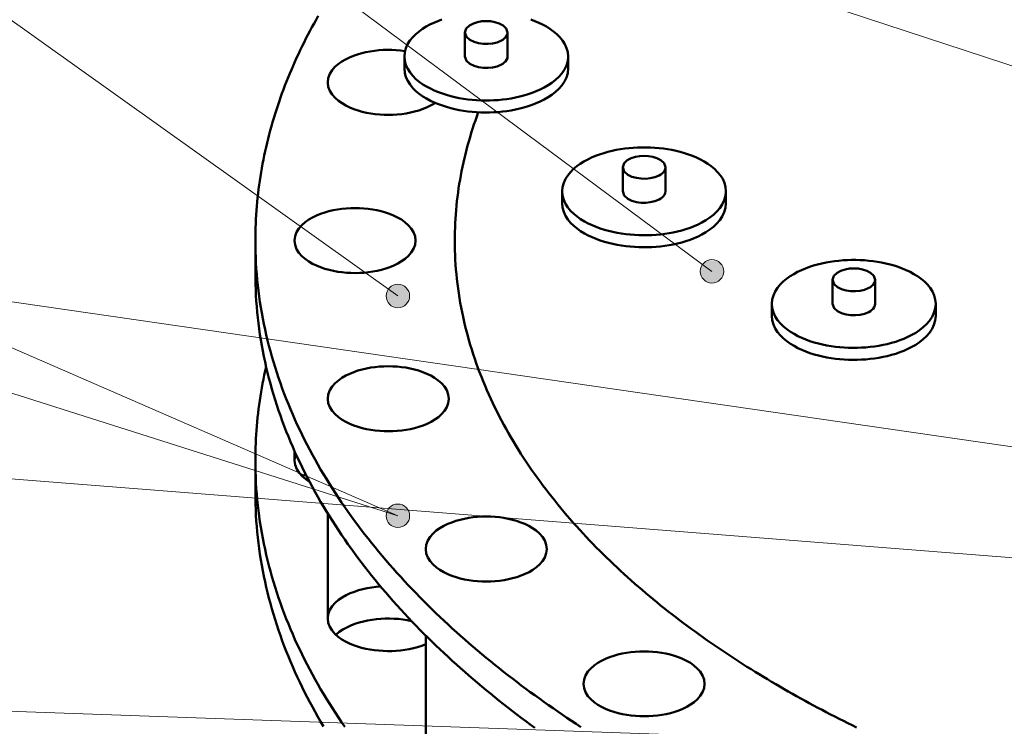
# Model space of a CAD drawing. Header units: millimetres. Extents: x 0 to 841, y 0 to 594.
# Tile 8 of 19: x 221 to 280, y 288 to 330. Entities that reach past the tile are written whole.
import ezdxf

# ---------------------------------------------------------------- set-up
doc = ezdxf.new("R2010")
doc.units = ezdxf.units.MM
for name, color, linetype, lineweight in [('ACH', 7, 'CONTINUOUS', 13), ('COTA', 7, 'CONTINUOUS', 18), ('VIS', 7, 'CONTINUOUS', 50)]:
    doc.layers.add(name, color=color, linetype=linetype, lineweight=lineweight)

msp = doc.modelspace()

# ---------------------------------------------------------------- hatches: boundary and pattern name
at = {"layer": 'ACH'}
h = msp.add_hatch(color=7, dxfattribs=at)
h.dxf.hatch_style = 1
h.paths.add_polyline_path([(262.948, 315.268), (262.814, 315.679), (262.464, 315.933), (262.031, 315.933), (261.681, 315.679), (261.548, 315.268), (261.681, 314.856), (262.031, 314.602), (262.464, 314.602), (262.814, 314.856)])
h = msp.add_hatch(color=7, dxfattribs=at)
h.dxf.hatch_style = 1
h.paths.add_polyline_path([(244.204, 313.799), (244.071, 314.21), (243.721, 314.465), (243.288, 314.465), (242.938, 314.21), (242.804, 313.799), (242.938, 313.387), (243.288, 313.133), (243.721, 313.133), (244.071, 313.387)])
h = msp.add_hatch(color=7, dxfattribs=at)
h.dxf.hatch_style = 1
h.paths.add_polyline_path([(244.204, 300.676), (244.071, 301.087), (243.721, 301.342), (243.288, 301.342), (242.938, 301.087), (242.804, 300.676), (242.938, 300.264), (243.288, 300.01), (243.721, 300.01), (244.071, 300.264)])
h = msp.add_hatch(color=7, dxfattribs=at)
h.dxf.hatch_style = 1
h.paths.add_polyline_path([(244.204, 300.676), (244.071, 301.087), (243.721, 301.342), (243.288, 301.342), (242.938, 301.087), (242.804, 300.676), (242.938, 300.264), (243.288, 300.01), (243.721, 300.01), (244.071, 300.264)])

# ---------------------------------------------------------------- linework, layer by layer
at = {"layer": 'COTA'}
for p, q in [((262.248, 315.268), (73.211, 455.71)), ((243.504, 313.799), (73.256, 435.295)), ((326.01, 312.445), (73.8, 395.417)), ((243.504, 300.676), (73.668, 374.594)), ((243.504, 300.676), (73.813, 354.505)), ((327.693, 297.917), (73.959, 334.665)), ((337.851, 293.611), (73.988, 314.447)), ((355.281, 284.252), (73.998, 294.145))]:
    msp.add_line(p, q, dxfattribs=at)
for centre in [(262.248, 315.268), (243.504, 313.799), (243.504, 300.676), (243.504, 300.676)]:
    msp.add_circle(centre, 0.7, dxfattribs=at)
at = {"layer": 'VIS'}
for points in [[(238.75, 330.512), (238.624, 330.29), (238.499, 330.066), (238.377, 329.841), (238.256, 329.616), (238.136, 329.389), (238.019, 329.162), (237.904, 328.933), (237.79, 328.703), (237.679, 328.473), (237.569, 328.242), (237.461, 328.009), (237.356, 327.776), (237.252, 327.542), (237.151, 327.307), (237.051, 327.071), (236.954, 326.834), (236.858, 326.597), (236.765, 326.358), (236.674, 326.119), (236.585, 325.879), (236.499, 325.638), (236.414, 325.396), (236.332, 325.154), (236.252, 324.911), (236.175, 324.667), (236.099, 324.422), (236.026, 324.177), (235.956, 323.931), (235.887, 323.684), (235.822, 323.436), (235.758, 323.188), (235.697, 322.94), (235.639, 322.69), (235.583, 322.441), (235.529, 322.19), (235.478, 321.939), (235.429, 321.688), (235.383, 321.436), (235.34, 321.184), (235.299, 320.931), (235.261, 320.678), (235.225, 320.425), (235.192, 320.171), (235.161, 319.916), (235.133, 319.662), (235.108, 319.407), (235.085, 319.152), (235.065, 318.897), (235.048, 318.642), (235.033, 318.386), (235.021, 318.13), (235.012, 317.874), (235.005, 317.618), (235.001, 317.362), (235, 317.106)], [(246.127, 330.297), (245.887, 330.208), (245.65, 330.109), (245.418, 329.998), (245.192, 329.876), (244.974, 329.74), (244.766, 329.591), (244.569, 329.426), (244.387, 329.245), (244.225, 329.046), (244.087, 328.829), (243.981, 328.596), (243.914, 328.348), (243.891, 328.093)], [(253.666, 328.093), (253.643, 328.348), (253.575, 328.596), (253.469, 328.829), (253.332, 329.046), (253.17, 329.245), (252.988, 329.426), (252.791, 329.591), (252.582, 329.74), (252.364, 329.876), (252.139, 329.998), (251.907, 330.109), (251.67, 330.208), (251.429, 330.297)], [(250.053, 329.527), (249.97, 329.771), (249.78, 329.951), (249.548, 330.073), (249.299, 330.152), (249.04, 330.197), (248.778, 330.212), (248.517, 330.197), (248.258, 330.152), (248.008, 330.073), (247.777, 329.951), (247.587, 329.771), (247.503, 329.527)], [(247.503, 329.527), (247.597, 329.27), (247.804, 329.086), (248.054, 328.964), (248.321, 328.888), (248.597, 328.85), (248.875, 328.845), (249.152, 328.873), (249.423, 328.937), (249.68, 329.043)], [(247.503, 329.527), (247.503, 328.093)], [(249.68, 329.043), (249.772, 329.098), (249.857, 329.162), (249.933, 329.237), (249.996, 329.324), (250.038, 329.422), (250.053, 329.527)], [(250.053, 329.527), (250.053, 328.093)], [(239.319, 326.551), (239.351, 326.808), (239.442, 327.051), (239.579, 327.272), (239.749, 327.468), (239.943, 327.64), (240.155, 327.791), (240.379, 327.923), (240.612, 328.038), (240.853, 328.137), (241.098, 328.222), (241.348, 328.294), (241.601, 328.354), (241.857, 328.402), (242.114, 328.44), (242.372, 328.467), (242.632, 328.483), (242.892, 328.49), (243.152, 328.487), (243.411, 328.473), (243.67, 328.449), (243.928, 328.415)], [(243.928, 328.415), (243.67, 328.449), (243.411, 328.473), (243.152, 328.487), (242.892, 328.49), (242.632, 328.483), (242.372, 328.467), (242.114, 328.44), (241.857, 328.402), (241.601, 328.354), (241.348, 328.294), (241.098, 328.222), (240.853, 328.137), (240.612, 328.038), (240.379, 327.923), (240.155, 327.791), (239.943, 327.64), (239.749, 327.468), (239.579, 327.272), (239.442, 327.051), (239.351, 326.808), (239.319, 326.551)], [(243.891, 328.093), (243.915, 327.835), (243.983, 327.585), (244.092, 327.349), (244.232, 327.13), (244.397, 326.93), (244.582, 326.748), (244.782, 326.582), (244.994, 326.432), (245.215, 326.297), (245.444, 326.174), (245.679, 326.064), (245.919, 325.965), (246.163, 325.876), (246.411, 325.797), (246.661, 325.728), (246.913, 325.667), (247.168, 325.615), (247.424, 325.572), (247.681, 325.536), (247.939, 325.508), (248.198, 325.487), (248.458, 325.475), (248.717, 325.469), (248.977, 325.471), (249.236, 325.48), (249.495, 325.497), (249.754, 325.522), (250.012, 325.554), (250.268, 325.594), (250.523, 325.642), (250.777, 325.698), (251.028, 325.763), (251.277, 325.838), (251.523, 325.922), (251.765, 326.016), (252.002, 326.121), (252.234, 326.237)], [(243.891, 328.093), (243.891, 327.376)], [(247.503, 328.093), (247.597, 327.836), (247.804, 327.652), (248.054, 327.53), (248.321, 327.454), (248.597, 327.415), (248.875, 327.41), (249.152, 327.438), (249.423, 327.502), (249.68, 327.609)], [(249.68, 327.609), (249.772, 327.664), (249.857, 327.728), (249.933, 327.803), (249.996, 327.89), (250.038, 327.987), (250.053, 328.093)], [(252.234, 326.237), (252.471, 326.374), (252.698, 326.526), (252.914, 326.694), (253.113, 326.881), (253.292, 327.087), (253.445, 327.313), (253.564, 327.559), (253.64, 327.821), (253.666, 328.093)], [(253.666, 328.093), (253.666, 327.376)], [(243.891, 327.376), (243.915, 327.118), (243.983, 326.867), (244.092, 326.632), (244.232, 326.413), (244.397, 326.213), (244.582, 326.031), (244.782, 325.865), (244.994, 325.715), (245.215, 325.58), (245.444, 325.457), (245.679, 325.347), (245.919, 325.248), (246.163, 325.159), (246.411, 325.08), (246.661, 325.011), (246.913, 324.95), (247.168, 324.898), (247.424, 324.855), (247.681, 324.819), (247.939, 324.791), (248.198, 324.77), (248.458, 324.757), (248.717, 324.752), (248.977, 324.754), (249.236, 324.763), (249.495, 324.78), (249.754, 324.805), (250.012, 324.837), (250.268, 324.877), (250.523, 324.925), (250.777, 324.981), (251.028, 325.046), (251.277, 325.121), (251.523, 325.205), (251.765, 325.299), (252.002, 325.404), (252.234, 325.52)], [(252.234, 325.52), (252.471, 325.657), (252.698, 325.809), (252.914, 325.977), (253.113, 326.164), (253.292, 326.37), (253.445, 326.596), (253.564, 326.842), (253.64, 327.104), (253.666, 327.376)], [(245.486, 325.179), (245.25, 325.063), (245.007, 324.963), (244.759, 324.877), (244.506, 324.805), (244.25, 324.745), (243.991, 324.696), (243.731, 324.659), (243.469, 324.633), (243.206, 324.617), (242.944, 324.611), (242.681, 324.616), (242.418, 324.631), (242.156, 324.656), (241.896, 324.693), (241.637, 324.74), (241.381, 324.799), (241.127, 324.87), (240.878, 324.955), (240.635, 325.054), (240.398, 325.168), (240.17, 325.3), (239.955, 325.451), (239.758, 325.625), (239.584, 325.822), (239.445, 326.045), (239.352, 326.29), (239.319, 326.551)], [(239.319, 326.551), (239.352, 326.29), (239.445, 326.045), (239.584, 325.822), (239.758, 325.625), (239.955, 325.451), (240.17, 325.3), (240.398, 325.168), (240.635, 325.054), (240.878, 324.955), (241.127, 324.87), (241.381, 324.799), (241.637, 324.74), (241.896, 324.693), (242.156, 324.656), (242.418, 324.631), (242.681, 324.616), (242.944, 324.611), (243.206, 324.617), (243.469, 324.633), (243.731, 324.659), (243.991, 324.696), (244.25, 324.745), (244.506, 324.805), (244.759, 324.877), (245.007, 324.963), (245.25, 325.063), (245.486, 325.179)], [(245.731, 325.324), (245.691, 325.299), (245.651, 325.273), (245.61, 325.249), (245.569, 325.225), (245.528, 325.202), (245.486, 325.179)], [(245.486, 325.179), (245.528, 325.202), (245.569, 325.225), (245.61, 325.249), (245.651, 325.273), (245.691, 325.299), (245.731, 325.324)], [(248.305, 324.764), (248.216, 324.519), (248.129, 324.273), (248.045, 324.026), (247.964, 323.778), (247.885, 323.529), (247.81, 323.279), (247.737, 323.029), (247.667, 322.778), (247.6, 322.525), (247.536, 322.272), (247.475, 322.019), (247.417, 321.765), (247.361, 321.51), (247.309, 321.254), (247.26, 320.998), (247.214, 320.741), (247.171, 320.484), (247.131, 320.226), (247.094, 319.967), (247.061, 319.709), (247.03, 319.45), (247.003, 319.19), (246.979, 318.93), (246.958, 318.67), (246.94, 318.41), (246.926, 318.15), (246.915, 317.889), (246.906, 317.628), (246.902, 317.367), (246.9, 317.106)], [(248.305, 324.764), (248.216, 324.519), (248.129, 324.273), (248.045, 324.026), (247.964, 323.778), (247.885, 323.529), (247.81, 323.279), (247.737, 323.029), (247.667, 322.778), (247.6, 322.525), (247.536, 322.272), (247.475, 322.019), (247.417, 321.765), (247.361, 321.51), (247.309, 321.254), (247.26, 320.998), (247.214, 320.741), (247.171, 320.484), (247.131, 320.226), (247.094, 319.967), (247.061, 319.709), (247.03, 319.45), (247.003, 319.19), (246.979, 318.93), (246.958, 318.67), (246.94, 318.41), (246.926, 318.15), (246.915, 317.889), (246.906, 317.628), (246.902, 317.367), (246.9, 317.106)], [(263.084, 320.046), (263.061, 320.301), (262.993, 320.549), (262.887, 320.782), (262.75, 320.999), (262.588, 321.198), (262.406, 321.379), (262.209, 321.544), (262, 321.693), (261.782, 321.829), (261.557, 321.951), (261.325, 322.062), (261.088, 322.161), (260.847, 322.25), (260.603, 322.33), (260.356, 322.4), (260.107, 322.461), (259.855, 322.514), (259.603, 322.559), (259.349, 322.596), (259.093, 322.625), (258.838, 322.647), (258.581, 322.662), (258.325, 322.669), (258.068, 322.669), (257.811, 322.662), (257.555, 322.647), (257.299, 322.625), (257.044, 322.596), (256.79, 322.559), (256.537, 322.514), (256.286, 322.461), (256.036, 322.4), (255.789, 322.33), (255.545, 322.25), (255.304, 322.161), (255.068, 322.062), (254.836, 321.951), (254.61, 321.829), (254.392, 321.693), (254.183, 321.544), (253.987, 321.379), (253.805, 321.198), (253.643, 320.999), (253.505, 320.782), (253.399, 320.549), (253.332, 320.301), (253.309, 320.046)], [(259.471, 321.48), (259.387, 321.724), (259.198, 321.904), (258.966, 322.026), (258.716, 322.105), (258.458, 322.15), (258.196, 322.164), (257.934, 322.15), (257.676, 322.105), (257.426, 322.026), (257.195, 321.904), (257.005, 321.724), (256.921, 321.48)], [(256.921, 321.48), (257.015, 321.223), (257.222, 321.039), (257.471, 320.917), (257.739, 320.841), (258.015, 320.802), (258.293, 320.797), (258.57, 320.825), (258.841, 320.889), (259.098, 320.996)], [(256.921, 321.48), (256.921, 320.046)], [(259.098, 320.996), (259.19, 321.051), (259.275, 321.115), (259.351, 321.19), (259.414, 321.277), (259.456, 321.374), (259.471, 321.48)], [(259.471, 321.48), (259.471, 320.046)], [(253.309, 320.046), (253.332, 319.787), (253.401, 319.537), (253.509, 319.302), (253.649, 319.083), (253.815, 318.883), (254, 318.701), (254.2, 318.535), (254.412, 318.385), (254.633, 318.25), (254.862, 318.127), (255.097, 318.017), (255.337, 317.918), (255.581, 317.829), (255.829, 317.75), (256.079, 317.681), (256.331, 317.62), (256.586, 317.568), (256.842, 317.524), (257.099, 317.489), (257.357, 317.461), (257.616, 317.44), (257.875, 317.427), (258.135, 317.422), (258.395, 317.424), (258.654, 317.433), (258.913, 317.45), (259.172, 317.474), (259.43, 317.507), (259.686, 317.547), (259.941, 317.595), (260.195, 317.651), (260.446, 317.716), (260.695, 317.791), (260.941, 317.874), (261.183, 317.969), (261.42, 318.074), (261.652, 318.19)], [(253.309, 320.046), (253.309, 319.329)], [(256.921, 320.046), (257.015, 319.789), (257.222, 319.604), (257.471, 319.483), (257.739, 319.407), (258.015, 319.368), (258.293, 319.363), (258.57, 319.391), (258.841, 319.455), (259.098, 319.562)], [(259.098, 319.562), (259.19, 319.617), (259.275, 319.681), (259.351, 319.756), (259.414, 319.842), (259.456, 319.94), (259.471, 320.046)], [(261.652, 318.19), (261.889, 318.327), (262.116, 318.478), (262.331, 318.647), (262.531, 318.833), (262.71, 319.04), (262.863, 319.266), (262.982, 319.512), (263.057, 319.774), (263.084, 320.046)], [(263.084, 320.046), (263.084, 319.329)], [(253.309, 319.329), (253.332, 319.07), (253.401, 318.82), (253.509, 318.584), (253.649, 318.366), (253.815, 318.166), (254, 317.984), (254.2, 317.818), (254.412, 317.668), (254.633, 317.533), (254.862, 317.41), (255.097, 317.3), (255.337, 317.2), (255.581, 317.112), (255.829, 317.033), (256.079, 316.964), (256.331, 316.903), (256.586, 316.851), (256.842, 316.807), (257.099, 316.772), (257.357, 316.744), (257.616, 316.723), (257.875, 316.71), (258.135, 316.705), (258.395, 316.707), (258.654, 316.716), (258.913, 316.733), (259.172, 316.757), (259.43, 316.789), (259.686, 316.829), (259.941, 316.878), (260.195, 316.934), (260.446, 316.999), (260.695, 317.073), (260.941, 317.157), (261.183, 317.251), (261.42, 317.356), (261.652, 317.473)], [(261.652, 317.473), (261.889, 317.61), (262.116, 317.761), (262.331, 317.93), (262.531, 318.116), (262.71, 318.323), (262.863, 318.549), (262.982, 318.795), (263.057, 319.057), (263.084, 319.329)], [(237.337, 317.106), (237.37, 317.366), (237.462, 317.611), (237.601, 317.833), (237.774, 318.03), (237.971, 318.203), (238.185, 318.355), (238.412, 318.487), (238.648, 318.601), (238.891, 318.7), (239.139, 318.785), (239.391, 318.856), (239.647, 318.915), (239.905, 318.963), (240.165, 319), (240.426, 319.025), (240.688, 319.041), (240.95, 319.046), (241.212, 319.041), (241.474, 319.025), (241.735, 319), (241.995, 318.963), (242.253, 318.915), (242.509, 318.856), (242.761, 318.785), (243.009, 318.7), (243.252, 318.601), (243.488, 318.487), (243.715, 318.355), (243.929, 318.203), (244.126, 318.03), (244.299, 317.833), (244.438, 317.611), (244.53, 317.366), (244.562, 317.106)], [(244.562, 317.106), (244.53, 317.366), (244.438, 317.611), (244.299, 317.833), (244.126, 318.03), (243.929, 318.203), (243.715, 318.355), (243.488, 318.487), (243.252, 318.601), (243.009, 318.7), (242.761, 318.785), (242.509, 318.856), (242.253, 318.915), (241.995, 318.963), (241.735, 319), (241.474, 319.025), (241.212, 319.041), (240.95, 319.046), (240.688, 319.041), (240.426, 319.025), (240.165, 319), (239.905, 318.963), (239.647, 318.915), (239.391, 318.856), (239.139, 318.785), (238.891, 318.7), (238.648, 318.601), (238.412, 318.487), (238.185, 318.355), (237.971, 318.203), (237.774, 318.03), (237.601, 317.833), (237.462, 317.611), (237.37, 317.366), (237.337, 317.106)], [(235, 317.106), (235.002, 316.772), (235.009, 316.438), (235.021, 316.104), (235.036, 315.77), (235.057, 315.437), (235.082, 315.103), (235.111, 314.77), (235.145, 314.438), (235.184, 314.106), (235.227, 313.775), (235.274, 313.444), (235.326, 313.114), (235.382, 312.784), (235.443, 312.455), (235.507, 312.127), (235.576, 311.8), (235.65, 311.474), (235.727, 311.149), (235.809, 310.825), (235.895, 310.502), (235.985, 310.18), (236.079, 309.86), (236.176, 309.54), (236.278, 309.222), (236.384, 308.905), (236.494, 308.589), (236.607, 308.275), (236.724, 307.961), (236.845, 307.65), (236.969, 307.34), (237.097, 307.031), (237.229, 306.724), (237.364, 306.418), (237.503, 306.114), (237.645, 305.811), (237.79, 305.51), (237.938, 305.211), (238.09, 304.913), (238.245, 304.617), (238.403, 304.323), (238.564, 304.03), (238.728, 303.739), (238.896, 303.449), (239.066, 303.161), (239.238, 302.875), (239.414, 302.591), (239.593, 302.309), (239.774, 302.028), (239.958, 301.749), (240.144, 301.471), (240.333, 301.196), (240.525, 300.922), (240.719, 300.65), (240.915, 300.379), (241.114, 300.111), (241.316, 299.844), (241.519, 299.579), (241.725, 299.316), (241.933, 299.054), (242.143, 298.794), (242.356, 298.536), (242.57, 298.28), (242.787, 298.025), (243.005, 297.772), (243.226, 297.521), (243.448, 297.272), (243.672, 297.024), (243.899, 296.778), (244.127, 296.534), (244.357, 296.291), (244.588, 296.05), (244.822, 295.811), (245.057, 295.574), (245.294, 295.338), (245.532, 295.103), (245.772, 294.871), (246.014, 294.64), (246.257, 294.411), (246.502, 294.183), (246.748, 293.957), (246.995, 293.733), (247.244, 293.51), (247.495, 293.288), (247.747, 293.069), (248, 292.851), (248.255, 292.634), (248.511, 292.419), (248.768, 292.206), (249.026, 291.994), (249.286, 291.784), (249.547, 291.575), (249.809, 291.368), (250.073, 291.162), (250.337, 290.958), (250.603, 290.755), (250.869, 290.553), (251.137, 290.353), (251.406, 290.155), (251.676, 289.958), (251.947, 289.763), (252.219, 289.568), (252.492, 289.376), (252.767, 289.184), (253.042, 288.995), (253.318, 288.806), (253.595, 288.619), (253.872, 288.433), (254.151, 288.249), (254.431, 288.066)], [(235, 317.106), (235, 315.17)], [(243.504, 315.735), (243.268, 315.619), (243.025, 315.519), (242.777, 315.433), (242.524, 315.361), (242.268, 315.301), (242.009, 315.252), (241.749, 315.215), (241.487, 315.188), (241.225, 315.173), (240.962, 315.167), (240.699, 315.172), (240.436, 315.187), (240.174, 315.212), (239.914, 315.248), (239.655, 315.296), (239.399, 315.355), (239.146, 315.426), (238.896, 315.511), (238.653, 315.61), (238.416, 315.724), (238.189, 315.856), (237.974, 316.007), (237.776, 316.181), (237.602, 316.378), (237.463, 316.6), (237.37, 316.846), (237.337, 317.106)], [(237.337, 317.106), (237.37, 316.846), (237.463, 316.6), (237.602, 316.378), (237.776, 316.181), (237.974, 316.007), (238.189, 315.856), (238.416, 315.724), (238.653, 315.61), (238.896, 315.511), (239.146, 315.426), (239.399, 315.355), (239.655, 315.296), (239.914, 315.248), (240.174, 315.212), (240.436, 315.187), (240.699, 315.172), (240.962, 315.167), (241.225, 315.173), (241.487, 315.188), (241.749, 315.215), (242.009, 315.252), (242.268, 315.301), (242.524, 315.361), (242.777, 315.433), (243.025, 315.519), (243.268, 315.619), (243.504, 315.735)], [(237.337, 317.106), (237.337, 317.106)], [(244.562, 317.106), (244.531, 316.849), (244.44, 316.606), (244.304, 316.386), (244.134, 316.19), (243.939, 316.018), (243.728, 315.867), (243.504, 315.735)], [(243.504, 315.735), (243.728, 315.867), (243.939, 316.018), (244.134, 316.19), (244.304, 316.386), (244.44, 316.606), (244.531, 316.849), (244.562, 317.106)], [(246.9, 317.106), (246.902, 316.819), (246.908, 316.532), (246.918, 316.244), (246.931, 315.957), (246.949, 315.67), (246.97, 315.384), (246.996, 315.098), (247.025, 314.812), (247.058, 314.526), (247.095, 314.241), (247.136, 313.956), (247.18, 313.673), (247.229, 313.389), (247.281, 313.107), (247.336, 312.825), (247.396, 312.543), (247.459, 312.263), (247.525, 311.983), (247.596, 311.705), (247.669, 311.427), (247.747, 311.15), (247.828, 310.874), (247.912, 310.599), (247.999, 310.326), (248.09, 310.053), (248.184, 309.781), (248.282, 309.511), (248.383, 309.242), (248.487, 308.974), (248.594, 308.707), (248.704, 308.442), (248.817, 308.177), (248.933, 307.914), (249.052, 307.653), (249.174, 307.393), (249.299, 307.134), (249.427, 306.876), (249.558, 306.62), (249.691, 306.366), (249.827, 306.112), (249.965, 305.86), (250.106, 305.61), (250.25, 305.361), (250.396, 305.114), (250.545, 304.868), (250.696, 304.623), (250.85, 304.38), (251.006, 304.139), (251.164, 303.899), (251.324, 303.66), (251.487, 303.423), (251.651, 303.188), (251.818, 302.954), (251.987, 302.721), (252.158, 302.49), (252.331, 302.261), (252.507, 302.033), (252.684, 301.806), (252.862, 301.581), (253.043, 301.358), (253.226, 301.136), (253.41, 300.916), (253.596, 300.697), (253.784, 300.479), (253.974, 300.263), (254.165, 300.049), (254.358, 299.836), (254.553, 299.624), (254.749, 299.414), (254.947, 299.205), (255.146, 298.998), (255.347, 298.792), (255.549, 298.588), (255.753, 298.385), (255.958, 298.184), (256.164, 297.984), (256.372, 297.785), (256.581, 297.588), (256.791, 297.392), (257.003, 297.198), (257.216, 297.005), (257.43, 296.813), (257.646, 296.623), (257.862, 296.434), (258.08, 296.247), (258.299, 296.06), (258.519, 295.876), (258.74, 295.692), (258.963, 295.51), (259.186, 295.329), (259.41, 295.149), (259.636, 294.971), (259.862, 294.794), (260.09, 294.618), (260.318, 294.444), (260.548, 294.271), (260.778, 294.099), (261.009, 293.928), (261.242, 293.759), (261.475, 293.591), (261.709, 293.424), (261.944, 293.258), (262.179, 293.094), (262.416, 292.93), (262.653, 292.768), (262.891, 292.607), (263.13, 292.448), (263.37, 292.289), (263.611, 292.132), (263.852, 291.975), (264.094, 291.82), (264.337, 291.666), (264.58, 291.514), (264.824, 291.362), (265.069, 291.212), (265.315, 291.062), (265.561, 290.914), (265.808, 290.767), (266.055, 290.621), (266.304, 290.476), (266.552, 290.332), (266.802, 290.189), (267.052, 290.047), (267.302, 289.907), (267.554, 289.767), (267.806, 289.628), (268.058, 289.491), (268.311, 289.354), (268.564, 289.219), (268.818, 289.085), (269.073, 288.951), (269.328, 288.819), (269.584, 288.687), (269.84, 288.557), (270.097, 288.428), (270.354, 288.299), (270.611, 288.172), (270.87, 288.046)], [(246.9, 317.106), (246.902, 316.819), (246.908, 316.532), (246.918, 316.244), (246.931, 315.957), (246.949, 315.67), (246.97, 315.384), (246.996, 315.098), (247.025, 314.812), (247.058, 314.526), (247.095, 314.241), (247.136, 313.956), (247.18, 313.673), (247.229, 313.389), (247.281, 313.107), (247.336, 312.825), (247.396, 312.543), (247.459, 312.263), (247.525, 311.983), (247.596, 311.705), (247.669, 311.427), (247.747, 311.15), (247.828, 310.874), (247.912, 310.599), (247.999, 310.326), (248.09, 310.053), (248.184, 309.781), (248.282, 309.511), (248.383, 309.242), (248.487, 308.974), (248.594, 308.707), (248.704, 308.442), (248.817, 308.177), (248.933, 307.914), (249.052, 307.653), (249.174, 307.393), (249.299, 307.134), (249.427, 306.876), (249.558, 306.62), (249.691, 306.366), (249.827, 306.112), (249.965, 305.86), (250.106, 305.61), (250.25, 305.361), (250.396, 305.114), (250.545, 304.868), (250.696, 304.623), (250.85, 304.38), (251.006, 304.139), (251.164, 303.899), (251.324, 303.66), (251.487, 303.423), (251.651, 303.188), (251.818, 302.954), (251.987, 302.721), (252.158, 302.49), (252.331, 302.261), (252.507, 302.033), (252.684, 301.806), (252.862, 301.581), (253.043, 301.358), (253.226, 301.136), (253.41, 300.916), (253.596, 300.697), (253.784, 300.479), (253.974, 300.263), (254.165, 300.049), (254.358, 299.836), (254.553, 299.624), (254.749, 299.414), (254.947, 299.205), (255.146, 298.998), (255.347, 298.792), (255.549, 298.588), (255.753, 298.385), (255.958, 298.184), (256.164, 297.984), (256.372, 297.785), (256.581, 297.588), (256.791, 297.392), (257.003, 297.198), (257.216, 297.005), (257.43, 296.813), (257.646, 296.623), (257.862, 296.434), (258.08, 296.247), (258.299, 296.06), (258.519, 295.876), (258.74, 295.692), (258.963, 295.51), (259.186, 295.329), (259.41, 295.149), (259.636, 294.971), (259.862, 294.794), (260.09, 294.618), (260.318, 294.444), (260.548, 294.271), (260.778, 294.099), (261.009, 293.928), (261.242, 293.759), (261.475, 293.591), (261.709, 293.424), (261.944, 293.258), (262.179, 293.094), (262.416, 292.93), (262.653, 292.768), (262.891, 292.607), (263.13, 292.448), (263.37, 292.289), (263.611, 292.132), (263.852, 291.975), (264.094, 291.82), (264.337, 291.666), (264.58, 291.514), (264.824, 291.362), (265.069, 291.212), (265.315, 291.062), (265.561, 290.914), (265.808, 290.767), (266.055, 290.621), (266.304, 290.476), (266.552, 290.332), (266.802, 290.189), (267.052, 290.047), (267.302, 289.907), (267.554, 289.767), (267.806, 289.628), (268.058, 289.491), (268.311, 289.354), (268.564, 289.219), (268.818, 289.085), (269.073, 288.951), (269.328, 288.819), (269.584, 288.687), (269.84, 288.557), (270.097, 288.428), (270.354, 288.299), (270.611, 288.172), (270.87, 288.046)], [(275.601, 313.325), (275.577, 313.581), (275.51, 313.828), (275.404, 314.062), (275.267, 314.279), (275.104, 314.477), (274.923, 314.659), (274.726, 314.824), (274.517, 314.973), (274.299, 315.108), (274.073, 315.231), (273.842, 315.342), (273.605, 315.441), (273.364, 315.53), (273.12, 315.609), (272.873, 315.679), (272.624, 315.741), (272.372, 315.794), (272.12, 315.839), (271.865, 315.876), (271.61, 315.905), (271.355, 315.927), (271.098, 315.941), (270.842, 315.949), (270.585, 315.949), (270.328, 315.941), (270.072, 315.927), (269.816, 315.905), (269.561, 315.876), (269.307, 315.839), (269.054, 315.794), (268.803, 315.741), (268.553, 315.679), (268.306, 315.609), (268.062, 315.53), (267.821, 315.441), (267.585, 315.342), (267.353, 315.231), (267.127, 315.108), (266.909, 314.973), (266.7, 314.824), (266.504, 314.659), (266.322, 314.477), (266.16, 314.279), (266.022, 314.062), (265.916, 313.828), (265.849, 313.581), (265.826, 313.325)], [(235, 315.17), (235.002, 314.836), (235.009, 314.502), (235.021, 314.168), (235.036, 313.834), (235.057, 313.5), (235.082, 313.167), (235.111, 312.834), (235.145, 312.502), (235.184, 312.17), (235.227, 311.838), (235.274, 311.508), (235.326, 311.177), (235.382, 310.848), (235.443, 310.519), (235.507, 310.191), (235.576, 309.864), (235.65, 309.538), (235.727, 309.213), (235.809, 308.889), (235.895, 308.566), (235.985, 308.244), (236.079, 307.923), (236.176, 307.604), (236.278, 307.286), (236.384, 306.968), (236.494, 306.653), (236.607, 306.338), (236.724, 306.025), (236.845, 305.714), (236.969, 305.404), (237.097, 305.095), (237.229, 304.788), (237.364, 304.482), (237.503, 304.178), (237.645, 303.875), (237.79, 303.574), (237.938, 303.275), (238.09, 302.977), (238.245, 302.681), (238.403, 302.386), (238.564, 302.094), (238.728, 301.802), (238.896, 301.513), (239.066, 301.225), (239.238, 300.939), (239.414, 300.655), (239.593, 300.372), (239.774, 300.092), (239.958, 299.812), (240.144, 299.535), (240.333, 299.26), (240.525, 298.986), (240.719, 298.714), (240.915, 298.443), (241.114, 298.175), (241.316, 297.908), (241.519, 297.643), (241.725, 297.379), (241.933, 297.118), (242.143, 296.858), (242.356, 296.6), (242.57, 296.344), (242.787, 296.089), (243.005, 295.836), (243.226, 295.585), (243.448, 295.336), (243.672, 295.088), (243.899, 294.842), (244.127, 294.598), (244.357, 294.355), (244.588, 294.114), (244.822, 293.875), (245.057, 293.637), (245.294, 293.401), (245.532, 293.167), (245.772, 292.935), (246.014, 292.704), (246.257, 292.474), (246.502, 292.247), (246.748, 292.021), (246.995, 291.796), (247.244, 291.574), (247.495, 291.352), (247.747, 291.133), (248, 290.915), (248.255, 290.698), (248.511, 290.483), (248.768, 290.27), (249.026, 290.058), (249.286, 289.848), (249.547, 289.639), (249.809, 289.431), (250.073, 289.226), (250.337, 289.021), (250.603, 288.819), (250.869, 288.617), (251.137, 288.417), (251.406, 288.219), (251.676, 288.022)], [(271.988, 314.76), (271.904, 315.004), (271.715, 315.183), (271.483, 315.305), (271.233, 315.385), (270.975, 315.43), (270.713, 315.444), (270.451, 315.43), (270.193, 315.385), (269.943, 315.305), (269.712, 315.183), (269.522, 315.004), (269.438, 314.76)], [(269.438, 314.76), (269.532, 314.503), (269.738, 314.318), (269.988, 314.196), (270.256, 314.121), (270.532, 314.082), (270.81, 314.077), (271.087, 314.105), (271.358, 314.169), (271.615, 314.276)], [(269.438, 314.76), (269.438, 313.325)], [(271.615, 314.276), (271.706, 314.331), (271.792, 314.395), (271.868, 314.47), (271.931, 314.556), (271.973, 314.654), (271.988, 314.76)], [(271.988, 314.76), (271.988, 313.325)], [(265.826, 313.325), (265.849, 313.067), (265.918, 312.817), (266.026, 312.581), (266.166, 312.363), (266.332, 312.163), (266.517, 311.98), (266.717, 311.815), (266.929, 311.665), (267.15, 311.529), (267.379, 311.407), (267.614, 311.296), (267.854, 311.197), (268.098, 311.109), (268.345, 311.03), (268.596, 310.96), (268.848, 310.9), (269.103, 310.848), (269.359, 310.804), (269.616, 310.768), (269.874, 310.74), (270.133, 310.72), (270.392, 310.707), (270.652, 310.702), (270.912, 310.704), (271.171, 310.713), (271.43, 310.73), (271.689, 310.754), (271.946, 310.786), (272.203, 310.826), (272.458, 310.874), (272.712, 310.931), (272.963, 310.996), (273.212, 311.07), (273.458, 311.154), (273.7, 311.248), (273.937, 311.353), (274.169, 311.47)], [(265.826, 313.325), (265.826, 312.608)], [(269.438, 313.325), (269.532, 313.068), (269.738, 312.884), (269.988, 312.762), (270.256, 312.686), (270.532, 312.648), (270.81, 312.643), (271.087, 312.671), (271.358, 312.735), (271.615, 312.841)], [(271.615, 312.841), (271.706, 312.896), (271.792, 312.961), (271.868, 313.035), (271.931, 313.122), (271.973, 313.22), (271.988, 313.325)], [(274.169, 311.47), (274.406, 311.606), (274.633, 311.758), (274.848, 311.927), (275.048, 312.113), (275.227, 312.319), (275.38, 312.546), (275.498, 312.792), (275.574, 313.054), (275.601, 313.325)], [(275.601, 313.325), (275.601, 312.608)], [(265.826, 312.608), (265.849, 312.35), (265.918, 312.1), (266.026, 311.864), (266.166, 311.646), (266.332, 311.446), (266.517, 311.263), (266.717, 311.098), (266.929, 310.948), (267.15, 310.812), (267.379, 310.69), (267.614, 310.579), (267.854, 310.48), (268.098, 310.392), (268.345, 310.313), (268.596, 310.243), (268.848, 310.183), (269.103, 310.131), (269.359, 310.087), (269.616, 310.051), (269.874, 310.023), (270.133, 310.003), (270.392, 309.99), (270.652, 309.985), (270.912, 309.986), (271.171, 309.996), (271.43, 310.013), (271.689, 310.037), (271.946, 310.069), (272.203, 310.109), (272.458, 310.157), (272.712, 310.214), (272.963, 310.279), (273.212, 310.353), (273.458, 310.437), (273.7, 310.531), (273.937, 310.636), (274.169, 310.753)], [(274.169, 310.753), (274.406, 310.889), (274.633, 311.041), (274.848, 311.21), (275.048, 311.396), (275.227, 311.602), (275.38, 311.829), (275.498, 312.075), (275.574, 312.337), (275.601, 312.608)], [(235.641, 309.577), (235.585, 309.327), (235.531, 309.076), (235.48, 308.825), (235.431, 308.573), (235.385, 308.321), (235.341, 308.068), (235.3, 307.815), (235.262, 307.561), (235.226, 307.307), (235.192, 307.053), (235.162, 306.798), (235.134, 306.543), (235.108, 306.288), (235.086, 306.033), (235.066, 305.777), (235.048, 305.521), (235.034, 305.265), (235.021, 305.009), (235.012, 304.753), (235.005, 304.496), (235.001, 304.24), (235, 303.983)], [(239.319, 307.662), (239.352, 307.922), (239.444, 308.167), (239.583, 308.389), (239.756, 308.586), (239.953, 308.759), (240.167, 308.911), (240.394, 309.042), (240.63, 309.157), (240.873, 309.256), (241.121, 309.341), (241.373, 309.412), (241.629, 309.471), (241.887, 309.519), (242.147, 309.555), (242.408, 309.581), (242.67, 309.597), (242.932, 309.602), (243.194, 309.597), (243.456, 309.581), (243.717, 309.555), (243.977, 309.519), (244.235, 309.471), (244.491, 309.412), (244.743, 309.341), (244.991, 309.256), (245.234, 309.157), (245.47, 309.042), (245.697, 308.911), (245.911, 308.759), (246.108, 308.586), (246.281, 308.389), (246.42, 308.167), (246.512, 307.922), (246.544, 307.662)], [(246.544, 307.662), (246.512, 307.922), (246.42, 308.167), (246.281, 308.389), (246.108, 308.586), (245.911, 308.759), (245.697, 308.911), (245.47, 309.042), (245.234, 309.157), (244.991, 309.256), (244.743, 309.341), (244.491, 309.412), (244.235, 309.471), (243.977, 309.519), (243.717, 309.555), (243.456, 309.581), (243.194, 309.597), (242.932, 309.602), (242.67, 309.597), (242.408, 309.581), (242.147, 309.555), (241.887, 309.519), (241.629, 309.471), (241.373, 309.412), (241.121, 309.341), (240.873, 309.256), (240.63, 309.157), (240.394, 309.042), (240.167, 308.911), (239.953, 308.759), (239.756, 308.586), (239.583, 308.389), (239.444, 308.167), (239.352, 307.922), (239.319, 307.662)], [(245.486, 306.291), (245.25, 306.175), (245.007, 306.075), (244.759, 305.989), (244.506, 305.916), (244.25, 305.856), (243.991, 305.808), (243.731, 305.771), (243.469, 305.744), (243.206, 305.728), (242.944, 305.723), (242.681, 305.727), (242.418, 305.743), (242.156, 305.768), (241.896, 305.804), (241.637, 305.852), (241.381, 305.911), (241.127, 305.982), (240.878, 306.067), (240.635, 306.165), (240.398, 306.28), (240.17, 306.412), (239.955, 306.563), (239.758, 306.736), (239.584, 306.934), (239.445, 307.156), (239.352, 307.402), (239.319, 307.662)], [(239.319, 307.662), (239.352, 307.402), (239.445, 307.156), (239.584, 306.934), (239.758, 306.736), (239.955, 306.563), (240.17, 306.412), (240.398, 306.28), (240.635, 306.165), (240.878, 306.067), (241.127, 305.982), (241.381, 305.911), (241.637, 305.852), (241.896, 305.804), (242.156, 305.768), (242.418, 305.743), (242.681, 305.727), (242.944, 305.723), (243.206, 305.728), (243.469, 305.744), (243.731, 305.771), (243.991, 305.808), (244.25, 305.856), (244.506, 305.916), (244.759, 305.989), (245.007, 306.075), (245.25, 306.175), (245.486, 306.291)], [(246.544, 307.662), (246.513, 307.405), (246.422, 307.162), (246.286, 306.942), (246.116, 306.746), (245.921, 306.573), (245.71, 306.423), (245.486, 306.291)], [(245.486, 306.291), (245.71, 306.423), (245.921, 306.573), (246.116, 306.746), (246.286, 306.942), (246.422, 307.162), (246.513, 307.405), (246.544, 307.662)], [(237.337, 304.541), (237.337, 303.983)], [(237.337, 303.983), (237.34, 304.05), (237.346, 304.117), (237.357, 304.183), (237.371, 304.248), (237.39, 304.313), (237.412, 304.376)], [(235, 303.983), (235.002, 303.649), (235.009, 303.315), (235.021, 302.981), (235.036, 302.647), (235.057, 302.314), (235.082, 301.98), (235.111, 301.648), (235.145, 301.315), (235.184, 300.983), (235.227, 300.652), (235.274, 300.321), (235.326, 299.991), (235.382, 299.661), (235.443, 299.332), (235.507, 299.005), (235.576, 298.678), (235.65, 298.351), (235.727, 298.026), (235.809, 297.702), (235.895, 297.379), (235.985, 297.057), (236.079, 296.737), (236.176, 296.417), (236.278, 296.099), (236.384, 295.782), (236.494, 295.466), (236.607, 295.152), (236.724, 294.839), (236.845, 294.527), (236.969, 294.217), (237.097, 293.908), (237.229, 293.601), (237.364, 293.295), (237.503, 292.991), (237.645, 292.688), (237.79, 292.387), (237.938, 292.088), (238.09, 291.79), (238.245, 291.494), (238.403, 291.2), (238.564, 290.907), (238.728, 290.616), (238.896, 290.326), (239.066, 290.039), (239.238, 289.752), (239.414, 289.468), (239.593, 289.186), (239.774, 288.905), (239.958, 288.626), (240.144, 288.348), (240.333, 288.073)], [(235, 303.983), (235, 302.047)], [(238.232, 302.706), (238.007, 302.859), (237.8, 303.034), (237.618, 303.235), (237.47, 303.462), (237.372, 303.715), (237.337, 303.983)], [(237.82, 303.015), (237.848, 303.041), (237.876, 303.066), (237.905, 303.091), (237.935, 303.116), (237.965, 303.14), (237.995, 303.163)], [(235, 302.047), (235.002, 301.713), (235.009, 301.379), (235.021, 301.045), (235.036, 300.711), (235.057, 300.378), (235.082, 300.044), (235.111, 299.711), (235.145, 299.379), (235.184, 299.047), (235.227, 298.715), (235.274, 298.385), (235.326, 298.054), (235.382, 297.725), (235.443, 297.396), (235.507, 297.068), (235.576, 296.741), (235.65, 296.415), (235.727, 296.09), (235.809, 295.766), (235.895, 295.443), (235.985, 295.121), (236.079, 294.8), (236.176, 294.481), (236.278, 294.163), (236.384, 293.846), (236.494, 293.53), (236.607, 293.215), (236.724, 292.902), (236.845, 292.591), (236.969, 292.281), (237.097, 291.972), (237.229, 291.665), (237.364, 291.359), (237.503, 291.055), (237.645, 290.752), (237.79, 290.451), (237.938, 290.152), (238.09, 289.854), (238.245, 289.558), (238.403, 289.263), (238.564, 288.971), (238.728, 288.679), (238.896, 288.39), (239.066, 288.102)], [(239.319, 300.807), (239.319, 294.539)], [(245.166, 298.692), (245.198, 298.951), (245.29, 299.197), (245.429, 299.419), (245.602, 299.616), (245.799, 299.789), (246.013, 299.94), (246.24, 300.072), (246.476, 300.186), (246.719, 300.285), (246.967, 300.37), (247.22, 300.441), (247.475, 300.501), (247.733, 300.548), (247.993, 300.585), (248.254, 300.611), (248.516, 300.626), (248.778, 300.631), (249.041, 300.626), (249.303, 300.611), (249.564, 300.585), (249.823, 300.548), (250.081, 300.501), (250.337, 300.441), (250.589, 300.37), (250.838, 300.285), (251.081, 300.186), (251.317, 300.072), (251.543, 299.94), (251.758, 299.789), (251.955, 299.616), (252.128, 299.419), (252.266, 299.197), (252.358, 298.951), (252.391, 298.692)], [(252.391, 298.692), (252.358, 298.951), (252.266, 299.197), (252.128, 299.419), (251.955, 299.616), (251.758, 299.789), (251.543, 299.94), (251.317, 300.072), (251.081, 300.186), (250.838, 300.285), (250.589, 300.37), (250.337, 300.441), (250.081, 300.501), (249.823, 300.548), (249.564, 300.585), (249.303, 300.611), (249.041, 300.626), (248.778, 300.631), (248.516, 300.626), (248.254, 300.611), (247.993, 300.585), (247.733, 300.548), (247.475, 300.501), (247.22, 300.441), (246.967, 300.37), (246.719, 300.285), (246.476, 300.186), (246.24, 300.072), (246.013, 299.94), (245.799, 299.789), (245.602, 299.616), (245.429, 299.419), (245.29, 299.197), (245.198, 298.951), (245.166, 298.692)], [(251.333, 297.32), (251.097, 297.204), (250.854, 297.104), (250.605, 297.018), (250.352, 296.946), (250.096, 296.886), (249.838, 296.837), (249.577, 296.8), (249.315, 296.774), (249.053, 296.758), (248.79, 296.752), (248.527, 296.757), (248.264, 296.772), (248.003, 296.797), (247.742, 296.834), (247.483, 296.881), (247.227, 296.94), (246.974, 297.012), (246.725, 297.096), (246.481, 297.195), (246.244, 297.309), (246.017, 297.441), (245.802, 297.593), (245.604, 297.766), (245.431, 297.963), (245.291, 298.186), (245.199, 298.431), (245.166, 298.692)], [(245.166, 298.692), (245.199, 298.431), (245.291, 298.186), (245.431, 297.963), (245.604, 297.766), (245.802, 297.593), (246.017, 297.441), (246.244, 297.309), (246.481, 297.195), (246.725, 297.096), (246.974, 297.012), (247.227, 296.94), (247.483, 296.881), (247.742, 296.834), (248.003, 296.797), (248.264, 296.772), (248.527, 296.757), (248.79, 296.752), (249.053, 296.758), (249.315, 296.774), (249.577, 296.8), (249.838, 296.837), (250.096, 296.886), (250.352, 296.946), (250.605, 297.018), (250.854, 297.104), (251.097, 297.204), (251.333, 297.32)], [(252.391, 298.692), (252.359, 298.435), (252.269, 298.192), (252.132, 297.971), (251.962, 297.775), (251.768, 297.603), (251.557, 297.452), (251.333, 297.32)], [(251.333, 297.32), (251.557, 297.452), (251.768, 297.603), (251.962, 297.775), (252.132, 297.971), (252.269, 298.192), (252.359, 298.435), (252.391, 298.692)], [(239.319, 294.539), (239.353, 294.803), (239.448, 295.052), (239.59, 295.276), (239.768, 295.475), (239.969, 295.649), (240.188, 295.801), (240.419, 295.933), (240.66, 296.047), (240.908, 296.146), (241.161, 296.23), (241.418, 296.3), (241.678, 296.358), (241.94, 296.404), (242.204, 296.439), (242.47, 296.463)], [(245.166, 293.015), (244.924, 292.921), (244.677, 292.841), (244.427, 292.774), (244.173, 292.718), (243.918, 292.673), (243.66, 292.64), (243.402, 292.616), (243.143, 292.603), (242.883, 292.6), (242.624, 292.607), (242.365, 292.624), (242.107, 292.651), (241.85, 292.689), (241.595, 292.737), (241.343, 292.798), (241.094, 292.87), (240.849, 292.955), (240.609, 293.054), (240.376, 293.169), (240.153, 293.3), (239.942, 293.451), (239.748, 293.623), (239.578, 293.819), (239.441, 294.04), (239.351, 294.282), (239.319, 294.539)], [(239.802, 293.571), (240.004, 293.74), (240.223, 293.886), (240.454, 294.014), (240.693, 294.125), (240.938, 294.221), (241.189, 294.302), (241.444, 294.37), (241.701, 294.427), (241.961, 294.471), (242.223, 294.505), (242.485, 294.528), (242.749, 294.54), (243.012, 294.542), (243.276, 294.534), (243.539, 294.515), (243.801, 294.486), (244.061, 294.446), (244.32, 294.394)], [(245.166, 293.528), (245.166, 285.569)], [(254.584, 290.645), (254.616, 290.904), (254.708, 291.149), (254.847, 291.372), (255.02, 291.569), (255.217, 291.742), (255.431, 291.893), (255.658, 292.025), (255.894, 292.139), (256.137, 292.238), (256.385, 292.323), (256.638, 292.394), (256.893, 292.454), (257.151, 292.501), (257.411, 292.538), (257.672, 292.564), (257.934, 292.579), (258.196, 292.584), (258.459, 292.579), (258.72, 292.564), (258.981, 292.538), (259.241, 292.501), (259.499, 292.454), (259.755, 292.394), (260.007, 292.323), (260.255, 292.238), (260.498, 292.139), (260.734, 292.025), (260.961, 291.893), (261.175, 291.742), (261.372, 291.569), (261.545, 291.372), (261.684, 291.149), (261.776, 290.904), (261.809, 290.645)], [(261.809, 290.645), (261.776, 290.904), (261.684, 291.149), (261.545, 291.372), (261.372, 291.569), (261.175, 291.742), (260.961, 291.893), (260.734, 292.025), (260.498, 292.139), (260.255, 292.238), (260.007, 292.323), (259.755, 292.394), (259.499, 292.454), (259.241, 292.501), (258.981, 292.538), (258.72, 292.564), (258.459, 292.579), (258.196, 292.584), (257.934, 292.579), (257.672, 292.564), (257.411, 292.538), (257.151, 292.501), (256.893, 292.454), (256.638, 292.394), (256.385, 292.323), (256.137, 292.238), (255.894, 292.139), (255.658, 292.025), (255.431, 291.893), (255.217, 291.742), (255.02, 291.569), (254.847, 291.372), (254.708, 291.149), (254.616, 290.904), (254.584, 290.645)], [(260.751, 289.273), (260.515, 289.157), (260.271, 289.057), (260.023, 288.971), (259.77, 288.899), (259.514, 288.839), (259.255, 288.79), (258.995, 288.753), (258.733, 288.727), (258.471, 288.711), (258.208, 288.705), (257.945, 288.71), (257.682, 288.725), (257.42, 288.75), (257.16, 288.787), (256.901, 288.834), (256.645, 288.893), (256.392, 288.964), (256.143, 289.049), (255.899, 289.148), (255.662, 289.262), (255.435, 289.394), (255.22, 289.545), (255.022, 289.719), (254.848, 289.916), (254.709, 290.139), (254.616, 290.384), (254.584, 290.645)], [(254.584, 290.645), (254.616, 290.384), (254.709, 290.139), (254.848, 289.916), (255.022, 289.719), (255.22, 289.545), (255.435, 289.394), (255.662, 289.262), (255.899, 289.148), (256.143, 289.049), (256.392, 288.964), (256.645, 288.893), (256.901, 288.834), (257.16, 288.787), (257.42, 288.75), (257.682, 288.725), (257.945, 288.71), (258.208, 288.705), (258.471, 288.711), (258.733, 288.727), (258.995, 288.753), (259.255, 288.79), (259.514, 288.839), (259.77, 288.899), (260.023, 288.971), (260.271, 289.057), (260.515, 289.157), (260.751, 289.273)], [(261.809, 290.645), (261.777, 290.387), (261.687, 290.144), (261.55, 289.924), (261.38, 289.728), (261.186, 289.556), (260.974, 289.405), (260.751, 289.273)], [(260.751, 289.273), (260.974, 289.405), (261.186, 289.556), (261.38, 289.728), (261.55, 289.924), (261.687, 290.144), (261.777, 290.387), (261.809, 290.645)], [(261.809, 290.645), (261.809, 290.645)]]:
    msp.add_lwpolyline(points, dxfattribs=at)

doc.saveas('drawing.dxf')
